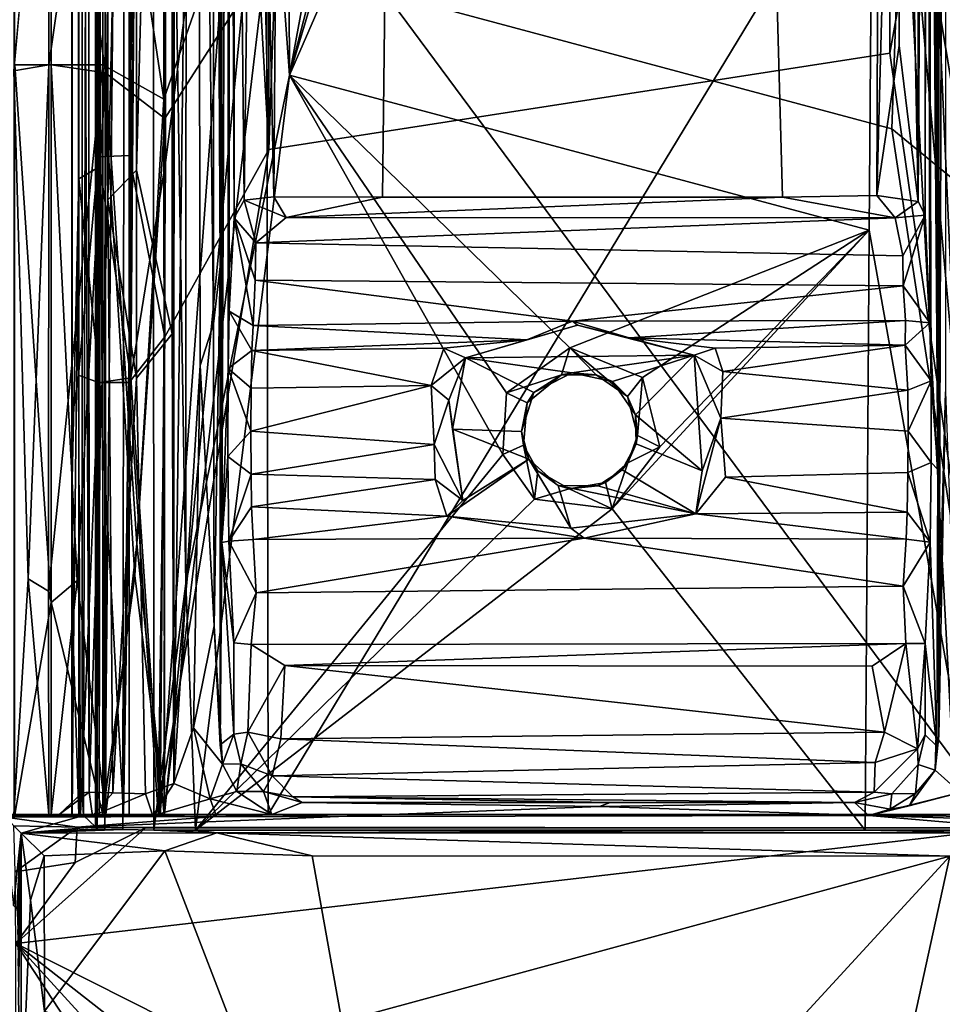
# Model space of a CAD drawing. Header units: millimetres. Extents: x -474 to 3044, y -109 to 1309.
# Tile 85 of 118: x 2766 to 2806, y 162 to 204. Entities that reach past the tile are written whole.
import ezdxf

# ---------------------------------------------------------------- set-up
doc = ezdxf.new("R2010")
doc.units = ezdxf.units.MM
doc.layers.add('Layer 01', color=7, linetype='Continuous', true_color=0x000000)

msp = doc.modelspace()

# ---------------------------------------------------------------- linework, layer by layer
at = {"layer": 'Layer 01'}
for points in [[(2768, 1011.774, 956.742), (2768, 189.555, 956.871), (2767.999, 187.041, 953.005), (2768, 1005.811, 953.009)], [(2768, 187.879, 1010.322), (2768, 189.555, 956.871), (2768, 1011.774, 956.742), (2768, 1010.428, 1010.275)], [(2768, 187.879, 1010.322), (2768, 1010.428, 1010.275), (2768, 735.335, 1014.004)], [(2768.275, 1002.91, 951.544), (2768, 1005.811, 953.009), (2767.999, 187.041, 953.005)], [(2803.787, 983.953, 1018), (2807.994, 1004.707, 1018), (2807.985, 190.159, 1018.001)], [(2770.547, 1004.128, 1017.726), (2769.202, 198.049, 1016.858), (2769.201, 1001.958, 1016.858)], [(2770.543, 188.906, 1017.725), (2769.202, 198.049, 1016.858), (2770.547, 1004.128, 1017.726)], [(2770.543, 188.906, 1017.725), (2770.547, 1004.128, 1017.726), (2772.002, 377.249, 1018)], [(2776.527, 198.791, 949), (2803.415, 202.967, 949), (2803.676, 1003.229, 949)], [(2776.527, 198.791, 949), (2803.676, 1003.229, 949), (2776.6, 573.493, 949)], [(2803.676, 1003.229, 949), (2803.415, 202.967, 949), (2807.995, 228.307, 949)], [(2768.277, 189.021, 951.54), (2768.275, 1002.91, 951.544), (2767.999, 187.041, 953.005)], [(2768.275, 1002.91, 951.544), (2769.143, 198.47, 950.201), (2769.142, 1001.784, 950.201)], [(2768.277, 189.021, 951.54), (2769.143, 198.47, 950.201), (2768.275, 1002.91, 951.544)], [(2768, 735.335, 1014.004), (2768.3, 1001.72, 1015.519), (2768.302, 197.52, 1015.524)], [(2769.202, 198.049, 1016.858), (2768.3, 1001.72, 1015.519), (2769.201, 1001.958, 1016.858)], [(2769.202, 198.049, 1016.858), (2768.302, 197.52, 1015.524), (2768.3, 1001.72, 1015.519)], [(2769.143, 198.47, 950.201), (2770.481, 590.762, 949.3), (2769.142, 1001.784, 950.201)], [(2803.859, 215.114, 1018), (2803.787, 983.953, 1018), (2807.985, 190.159, 1018.001)], [(2766.999, 981.114, 1018.898), (2765.478, 872.321, 1016.544), (2765.48, 202.194, 1016.547), (2766.999, 219.237, 1018.898)], [(2769.453, 202.112, 946.48), (2767.102, 219.238, 947.999), (2767.101, 981.127, 948), (2769.455, 674.138, 946.479)], [(2769.455, 674.138, 946.479), (2772.02, 780.336, 945.999), (2772.027, 200.128, 945.998)], [(2776.387, 206.953, 946), (2772.027, 200.128, 945.998), (2772.02, 780.336, 945.999)], [(2768, 187.879, 1010.322), (2768, 735.335, 1014.004), (2768, 184.511, 1013.997)], [(2768, 184.511, 1013.997), (2768, 735.335, 1014.004), (2768.302, 197.52, 1015.524)], [(2769.453, 202.112, 946.48), (2769.455, 674.138, 946.479), (2772.027, 200.128, 945.998)], [(2769.143, 198.47, 950.201), (2770.48, 198.53, 949.301), (2770.481, 590.762, 949.3)], [(2772, 278.367, 949), (2770.481, 590.762, 949.3), (2770.48, 198.53, 949.301)], [(2776.527, 198.791, 949), (2776.6, 573.493, 949), (2772.014, 396.831, 948.999)], [(2776.527, 198.791, 949), (2772.014, 396.831, 948.999), (2772, 278.367, 949)], [(2770.543, 188.906, 1017.725), (2772.002, 377.249, 1018), (2772.053, 198.222, 1018.002)], [(2772.002, 377.249, 1018), (2776.389, 231.974, 1018), (2772.053, 198.222, 1018.002)], [(2803.649, 360.724, 946), (2808, 327.318, 946), (2803.499, 199.683, 946), (2776.387, 206.953, 946)], [(2803.499, 199.683, 946), (2808, 327.318, 946), (2807.999, 195.996, 946.001)], [(2770.48, 198.53, 949.301), (2772.021, 190.685, 949), (2772, 278.367, 949)], [(2776.527, 198.791, 949), (2772, 278.367, 949), (2772.021, 190.685, 949)], [(2769.415, 169.364, 1015.071), (2769.452, 270.623, 1015.131), (2769.091, 224.343, 1013.549)], [(2770.337, 263.632, 1016.379), (2769.452, 270.623, 1015.131), (2769.415, 169.364, 1015.071)], [(2805.543, 173.412, 976.57), (2805.466, 257.317, 980.756), (2805.543, 270.06, 976.469)], [(2805.85, 269.525, 975.525), (2805.543, 173.412, 976.57), (2805.543, 270.06, 976.469)], [(2768.695, 269.568, 977.105), (2768.737, 170.965, 976.98), (2768.447, 233.659, 978.565)], [(2768.695, 269.568, 977.105), (2769.554, 264.206, 975.723), (2769.553, 196.618, 975.785)], [(2768.695, 269.568, 977.105), (2769.553, 196.618, 975.785), (2768.737, 170.965, 976.98)], [(2771.498, 269.721, 1017.108), (2770.206, 169.346, 1016.249), (2771.545, 169.329, 1017.125)], [(2771.498, 269.721, 1017.108), (2770.337, 263.632, 1016.379), (2770.206, 169.346, 1016.249)], [(2772.935, 179.998, 1017.399), (2771.498, 269.721, 1017.108), (2771.545, 169.329, 1017.125)], [(2772.953, 263.294, 1017.4), (2771.498, 269.721, 1017.108), (2772.935, 179.998, 1017.399)], [(2774.116, 254.733, 975.553), (2774.416, 269.624, 976.563), (2774.412, 193.73, 976.552)], [(2774.412, 193.73, 976.552), (2774.416, 269.624, 976.563), (2774.46, 257.718, 979.131)], [(2807, 269.5, 1017.401), (2803.021, 260.729, 1017.4), (2807.139, 169.323, 1017.399)], [(2805.85, 269.525, 975.525), (2805.831, 188.298, 975.566), (2805.543, 173.412, 976.57)], [(2771.973, 200.975, 1020.999), (2771.996, 266.744, 1021), (2769.341, 218.68, 1020.475)], [(2776.14, 212.891, 1021), (2771.996, 266.744, 1021), (2771.973, 200.975, 1020.999)], [(2772.444, 266.581, 974.597), (2772.415, 171.34, 974.596), (2772.341, 256.103, 974.601)], [(2773.425, 251.661, 974.875), (2772.415, 171.34, 974.596), (2772.444, 266.581, 974.597)], [(2769.554, 264.206, 975.723), (2770.791, 250.838, 974.925), (2769.553, 196.618, 975.785)], [(2770.337, 263.632, 1016.379), (2769.415, 169.364, 1015.071), (2770.206, 169.346, 1016.249)], [(2777.419, 202.007, 1017.4), (2772.953, 263.294, 1017.4), (2772.935, 179.998, 1017.399)], [(2777.419, 202.007, 1017.4), (2777.164, 261.098, 1017.4), (2772.953, 263.294, 1017.4)], [(2777.164, 261.098, 1017.4), (2777.419, 202.007, 1017.4), (2787.064, 254.311, 1017.4)], [(2802.52, 195.303, 1017.4), (2803.021, 260.729, 1017.4), (2777.419, 202.007, 1017.4)], [(2793.346, 255.183, 1017.399), (2777.419, 202.007, 1017.4), (2803.021, 260.729, 1017.4)], [(2803.021, 260.729, 1017.4), (2802.52, 195.303, 1017.4), (2807.139, 169.323, 1017.399)], [(2774.46, 257.718, 979.131), (2774.487, 181.781, 980.567), (2774.412, 193.73, 976.552)], [(2774.46, 257.718, 979.131), (2774.747, 257.061, 994.549), (2774.487, 181.781, 980.567)], [(2774.487, 181.781, 980.567), (2774.747, 257.061, 994.549), (2774.781, 252.334, 996.497)], [(2805.493, 184.932, 979.321), (2805.209, 256.596, 994.629), (2805.466, 257.317, 980.756)], [(2805.543, 173.412, 976.57), (2805.493, 184.932, 979.321), (2805.466, 257.317, 980.756)], [(2805.493, 184.932, 979.321), (2805.183, 252.257, 996.035), (2805.209, 256.596, 994.629)], [(2768.492, 169.959, 981.011), (2769.018, 169.46, 1009.514), (2769.014, 255.777, 1009.283), (2768.609, 219.606, 987.318)], [(2769.014, 255.777, 1009.283), (2769.018, 169.46, 1009.514), (2769.091, 224.343, 1013.549)], [(2770.791, 250.838, 974.925), (2772.341, 256.103, 974.601), (2770.795, 197.889, 974.922)], [(2770.795, 197.889, 974.922), (2772.341, 256.103, 974.601), (2772.342, 190.803, 974.606)], [(2772.415, 171.34, 974.596), (2772.342, 190.803, 974.606), (2772.341, 256.103, 974.601)], [(2777.419, 202.007, 1017.4), (2793.346, 255.183, 1017.399), (2790.605, 253.204, 1017.4)], [(2774.124, 191.239, 975.564), (2773.425, 251.661, 974.875), (2774.116, 254.733, 975.553)], [(2774.124, 191.239, 975.564), (2774.116, 254.733, 975.553), (2774.412, 193.73, 976.552)], [(2787.064, 254.311, 1017.4), (2777.419, 202.007, 1017.4), (2790.605, 253.204, 1017.4)], [(2774.781, 252.334, 996.497), (2774.757, 189.303, 995.162), (2774.487, 181.781, 980.567)], [(2774.757, 189.303, 995.162), (2774.781, 252.334, 996.497), (2774.81, 191.785, 998.022)], [(2774.781, 252.334, 996.497), (2774.953, 236.154, 1005.787), (2775.017, 195.828, 1009.304)], [(2774.81, 191.785, 998.022), (2774.781, 252.334, 996.497), (2775.017, 195.828, 1009.304)], [(2805.493, 184.932, 979.321), (2805.019, 248.748, 1004.943), (2805.183, 252.257, 996.035)], [(2772.415, 171.34, 974.596), (2773.425, 251.661, 974.875), (2773.546, 189.436, 974.947)], [(2774.124, 191.239, 975.564), (2773.546, 189.436, 974.947), (2773.425, 251.661, 974.875)], [(2769.553, 196.618, 975.785), (2770.791, 250.838, 974.925), (2770.795, 197.889, 974.922)], [(2805.019, 248.748, 1004.943), (2804.944, 195.952, 1009.117), (2804.935, 242.638, 1009.441)], [(2804.944, 195.952, 1009.117), (2805.019, 248.748, 1004.943), (2805.153, 191.286, 997.504)], [(2805.203, 188.779, 994.945), (2805.153, 191.286, 997.504), (2805.019, 248.748, 1004.943)], [(2805.019, 248.748, 1004.943), (2805.493, 184.932, 979.321), (2805.203, 188.779, 994.945)], [(2775.948, 234.601, 1011.102), (2777.103, 246.387, 1011.406), (2776.736, 196.743, 1011.393)], [(2782.017, 246.468, 1011.4), (2781.451, 196.724, 1011.4), (2776.736, 196.743, 1011.393), (2777.103, 246.387, 1011.406)], [(2798.773, 196.72, 1011.4), (2781.451, 196.724, 1011.4), (2782.017, 246.468, 1011.4), (2797.398, 246.453, 1011.4)], [(2802.854, 196.8, 1011.404), (2798.773, 196.72, 1011.4), (2797.398, 246.453, 1011.4), (2803.04, 246.267, 1011.396)], [(2804.665, 246.748, 1010.442), (2804.642, 196.543, 1010.461), (2803.895, 235.571, 1011.155)], [(2804.935, 242.638, 1009.441), (2804.642, 196.543, 1010.461), (2804.665, 246.748, 1010.442)], [(2803.895, 235.571, 1011.155), (2802.854, 196.8, 1011.404), (2803.04, 246.267, 1011.396)], [(2804.935, 242.638, 1009.441), (2804.944, 195.952, 1009.117), (2804.642, 196.543, 1010.461)], [(2775.017, 195.828, 1009.304), (2774.953, 236.154, 1005.787), (2775.05, 235.753, 1009.893)], [(2775.46, 196.591, 1010.709), (2775.017, 195.828, 1009.304), (2775.05, 235.753, 1009.893)], [(2775.948, 234.601, 1011.102), (2775.46, 196.591, 1010.709), (2775.05, 235.753, 1009.893)], [(2802.854, 196.8, 1011.404), (2803.895, 235.571, 1011.155), (2803.82, 203.292, 1011.199)], [(2804.642, 196.543, 1010.461), (2803.82, 203.292, 1011.199), (2803.895, 235.571, 1011.155)], [(2775.948, 234.601, 1011.102), (2776.736, 196.743, 1011.393), (2775.46, 196.591, 1010.709)], [(2768.492, 169.959, 981.011), (2768.609, 219.606, 987.318), (2768.447, 233.659, 978.565), (2768.444, 170.942, 978.376)], [(2768.737, 170.965, 976.98), (2768.444, 170.942, 978.376), (2768.447, 233.659, 978.565)], [(2772.053, 198.222, 1018.002), (2776.389, 231.974, 1018), (2771.816, 170, 1018.004)], [(2776.389, 231.974, 1018), (2776.5, 170, 1018), (2771.816, 170, 1018.004)], [(2803.859, 215.114, 1018), (2776.5, 170, 1018), (2776.389, 231.974, 1018)], [(2808.158, 170, 948.999), (2807.995, 228.307, 949), (2803.415, 202.967, 949)], [(2769.018, 169.46, 1009.514), (2769.094, 169.387, 1013.712), (2769.091, 224.343, 1013.549)], [(2769.091, 224.343, 1013.549), (2769.094, 169.387, 1013.712), (2769.415, 169.364, 1015.071)], [(2765.524, 220.26, 950.342), (2767.102, 219.238, 947.999), (2767.102, 202.453, 947.999), (2765.525, 202.453, 950.341)], [(2765.48, 202.194, 1016.547), (2766.999, 202.453, 1018.898), (2766.999, 219.237, 1018.898)], [(2766.999, 202.453, 1018.898), (2769.341, 218.68, 1020.475), (2766.999, 219.237, 1018.898)], [(2769.453, 202.112, 946.48), (2767.102, 202.453, 947.999), (2767.102, 219.238, 947.999)], [(2766.999, 202.453, 1018.898), (2769.341, 202.453, 1020.475), (2769.341, 218.68, 1020.475)], [(2771.973, 200.975, 1020.999), (2769.341, 218.68, 1020.475), (2769.341, 202.453, 1020.475)], [(2807.912, 170, 1021), (2803.77, 216.225, 1021), (2776.14, 212.891, 1021)], [(2807.993, 206.921, 1020.999), (2803.77, 216.225, 1021), (2807.912, 170, 1021)], [(2806.266, 170, 1018), (2776.5, 170, 1018), (2803.859, 215.114, 1018)], [(2807.985, 190.159, 1018.001), (2806.266, 170, 1018), (2803.859, 215.114, 1018)], [(2771.973, 200.975, 1020.999), (2772, 170, 1021), (2776.14, 212.891, 1021)], [(2807.912, 170, 1021), (2776.14, 212.891, 1021), (2772, 170, 1021)], [(2803.499, 199.683, 946), (2808, 170, 946), (2771.998, 170, 946), (2776.387, 206.953, 946)], [(2771.998, 170, 946), (2772.027, 200.128, 945.998), (2776.387, 206.953, 946)], [(2771.731, 170, 948.999), (2808.158, 170, 948.999), (2803.415, 202.967, 949), (2776.527, 198.791, 949)], [(2802.854, 196.8, 1011.404), (2803.82, 203.292, 1011.199), (2804.642, 196.543, 1010.461)], [(2765.48, 202.194, 1016.547), (2765.477, 170, 1016.541), (2766.095, 180.202, 1017.789)], [(2766.999, 202.453, 1018.898), (2765.48, 202.194, 1016.547), (2766.095, 180.202, 1017.789)], [(2767.104, 179.186, 947.996), (2765.524, 170.001, 950.342), (2765.525, 202.453, 950.341)], [(2767.104, 179.186, 947.996), (2765.525, 202.453, 950.341), (2767.102, 202.453, 947.999)], [(2766.095, 180.202, 1017.789), (2766.981, 179.673, 1018.884), (2766.999, 202.453, 1018.898)], [(2766.981, 179.673, 1018.884), (2769.341, 170.001, 1020.475), (2769.341, 202.453, 1020.475)], [(2766.981, 179.673, 1018.884), (2769.341, 202.453, 1020.475), (2766.999, 202.453, 1018.898)], [(2768.221, 180.136, 947.089), (2767.104, 179.186, 947.996), (2767.102, 202.453, 947.999)], [(2767.102, 202.453, 947.999), (2769.453, 202.112, 946.48), (2768.221, 180.136, 947.089)], [(2769.453, 202.112, 946.48), (2769.459, 170, 946.477), (2768.221, 180.136, 947.089)], [(2769.341, 202.453, 1020.475), (2770.724, 180.351, 1020.898), (2771.973, 200.975, 1020.999)], [(2770.724, 180.351, 1020.898), (2769.341, 202.453, 1020.475), (2769.341, 170.001, 1020.475)], [(2772.027, 200.128, 945.998), (2770.809, 181.72, 946.086), (2769.453, 202.112, 946.48)], [(2770.809, 181.72, 946.086), (2769.459, 170, 946.477), (2769.453, 202.112, 946.48)], [(2777.419, 202.007, 1017.4), (2772.935, 179.998, 1017.399), (2773.342, 169.322, 1017.401)], [(2773.342, 169.322, 1017.401), (2786.661, 185.588, 1017.4), (2777.419, 202.007, 1017.4)], [(2777.419, 202.007, 1017.4), (2789.556, 190.203, 1017.4), (2802.52, 195.303, 1017.4)], [(2777.419, 202.007, 1017.4), (2786.817, 188.253, 1017.399), (2789.556, 190.203, 1017.4)], [(2786.661, 185.588, 1017.4), (2786.817, 188.253, 1017.399), (2777.419, 202.007, 1017.4)], [(2770.724, 180.351, 1020.898), (2772, 170, 1021), (2771.973, 200.975, 1020.999)], [(2770.809, 181.72, 946.086), (2772.027, 200.128, 945.998), (2771.998, 170, 946)], [(2803.499, 199.683, 946), (2807.999, 195.996, 946.001), (2808, 170, 946)], [(2776.527, 198.791, 949), (2772.021, 190.685, 949), (2771.731, 170, 948.999)], [(2768.277, 189.021, 951.54), (2769.142, 188.696, 950.201), (2769.143, 198.47, 950.201)], [(2770.48, 198.53, 949.301), (2769.143, 198.47, 950.201), (2769.142, 188.696, 950.201), (2770.48, 188.696, 949.3)], [(2772.021, 190.685, 949), (2770.48, 198.53, 949.301), (2770.48, 188.696, 949.3)], [(2772.053, 198.222, 1018.002), (2771.816, 170, 1018.004), (2770.543, 188.906, 1017.725)], [(2769.201, 188.696, 1016.858), (2768.302, 197.52, 1015.524), (2769.202, 198.049, 1016.858)], [(2770.543, 188.906, 1017.725), (2769.201, 188.696, 1016.858), (2769.202, 198.049, 1016.858)], [(2769.553, 196.618, 975.785), (2770.795, 197.889, 974.922), (2770.795, 188.897, 974.922)], [(2770.795, 197.889, 974.922), (2772.342, 190.803, 974.606), (2770.795, 188.897, 974.922)], [(2768.302, 197.52, 1015.524), (2768.071, 177.087, 1014.801), (2768, 184.511, 1013.997)], [(2768.071, 177.087, 1014.801), (2768.302, 197.52, 1015.524), (2768.3, 170, 1015.52)], [(2769.173, 170.006, 1016.823), (2768.3, 170, 1015.52), (2768.302, 197.52, 1015.524), (2769.201, 188.696, 1016.858)], [(2769.553, 196.618, 975.785), (2769.772, 170.933, 975.538), (2768.737, 170.965, 976.98)], [(2769.553, 196.618, 975.785), (2770.795, 188.897, 974.922), (2769.772, 170.933, 975.538)], [(2775.46, 196.591, 1010.709), (2775.961, 194.751, 1008.838), (2775.017, 195.828, 1009.304)], [(2777.271, 195.852, 1010.898), (2775.46, 196.591, 1010.709), (2776.736, 196.743, 1011.393)], [(2777.271, 195.852, 1010.898), (2775.961, 194.751, 1008.838), (2775.46, 196.591, 1010.709)], [(2781.451, 196.724, 1011.4), (2777.271, 195.852, 1010.898), (2776.736, 196.743, 1011.393)], [(2798.773, 196.72, 1011.4), (2777.271, 195.852, 1010.898), (2781.451, 196.724, 1011.4)], [(2798.773, 196.72, 1011.4), (2803.648, 195.83, 1010.841), (2777.271, 195.852, 1010.898)], [(2802.854, 196.8, 1011.404), (2803.648, 195.83, 1010.841), (2798.773, 196.72, 1011.4)], [(2803.648, 195.83, 1010.841), (2802.854, 196.8, 1011.404), (2804.642, 196.543, 1010.461)], [(2804.944, 195.952, 1009.117), (2803.648, 195.83, 1010.841), (2804.642, 196.543, 1010.461)], [(2775.838, 191.175, 999.205), (2774.81, 191.785, 998.022), (2775.017, 195.828, 1009.304)], [(2775.017, 195.828, 1009.304), (2775.961, 194.751, 1008.838), (2775.936, 193.13, 1005.084)], [(2775.017, 195.828, 1009.304), (2775.936, 193.13, 1005.084), (2775.838, 191.175, 999.205)], [(2775.961, 194.751, 1008.838), (2777.271, 195.852, 1010.898), (2803.648, 195.83, 1010.841)], [(2803.971, 194.192, 1007.625), (2775.961, 194.751, 1008.838), (2803.648, 195.83, 1010.841)], [(2804.944, 195.952, 1009.117), (2803.971, 194.192, 1007.625), (2803.648, 195.83, 1010.841)], [(2803.971, 194.192, 1007.625), (2804.944, 195.952, 1009.117), (2803.996, 192.891, 1004.375)], [(2804.944, 195.952, 1009.117), (2805.153, 191.286, 997.504), (2803.996, 192.891, 1004.375)], [(2792.71, 188.913, 1017.399), (2802.52, 195.303, 1017.4), (2789.556, 190.203, 1017.4)], [(2791.391, 183.241, 1017.4), (2802.347, 169.322, 1017.4), (2802.52, 195.303, 1017.4)], [(2802.52, 195.303, 1017.4), (2793.454, 185.925, 1017.396), (2791.391, 183.241, 1017.4)], [(2792.71, 188.913, 1017.399), (2793.454, 185.925, 1017.396), (2802.52, 195.303, 1017.4)], [(2802.347, 169.322, 1017.4), (2807.139, 169.323, 1017.399), (2802.52, 195.303, 1017.4)], [(2775.961, 194.751, 1008.838), (2803.971, 194.192, 1007.625), (2803.996, 192.891, 1004.375), (2775.936, 193.13, 1005.084)], [(2774.154, 178.164, 975.609), (2774.124, 191.239, 975.564), (2774.412, 193.73, 976.552)], [(2774.154, 178.164, 975.609), (2774.412, 193.73, 976.552), (2774.413, 173.023, 976.556)], [(2774.413, 173.023, 976.556), (2774.412, 193.73, 976.552), (2774.487, 181.781, 980.567)], [(2775.838, 191.175, 999.205), (2775.936, 193.13, 1005.084), (2789.666, 191.358, 999.724)], [(2789.666, 191.358, 999.724), (2775.936, 193.13, 1005.084), (2803.996, 192.891, 1004.375)], [(2789.666, 191.358, 999.724), (2803.996, 192.891, 1004.375), (2804.095, 191.38, 999.737)], [(2805.153, 191.286, 997.504), (2804.095, 191.38, 999.737), (2803.996, 192.891, 1004.375)], [(2774.81, 191.785, 998.022), (2775.794, 190.092, 997.29), (2774.757, 189.303, 995.162)], [(2774.81, 191.785, 998.022), (2775.838, 191.175, 999.205), (2775.794, 190.092, 997.29)], [(2774.154, 178.164, 975.609), (2773.546, 189.436, 974.947), (2774.124, 191.239, 975.564)], [(2775.794, 190.092, 997.29), (2775.838, 191.175, 999.205), (2787.702, 190.552, 997.891)], [(2775.838, 191.175, 999.205), (2789.666, 191.358, 999.724), (2787.702, 190.552, 997.891)], [(2789.892, 191.19, 997.739), (2794.935, 189.89, 997.4), (2785.04, 189.766, 997.369)], [(2789.892, 191.19, 997.739), (2785.04, 189.766, 997.369), (2787.702, 190.552, 997.891)], [(2789.666, 191.358, 999.724), (2789.892, 191.19, 997.739), (2787.702, 190.552, 997.891)], [(2792.13, 190.631, 998.018), (2789.666, 191.358, 999.724), (2804.095, 191.38, 999.737)], [(2789.666, 191.358, 999.724), (2792.13, 190.631, 998.018), (2789.892, 191.19, 997.739)], [(2792.13, 190.631, 998.018), (2794.935, 189.89, 997.4), (2789.892, 191.19, 997.739)], [(2804.095, 191.38, 999.737), (2804.081, 190.313, 997.53), (2792.13, 190.631, 998.018)], [(2805.153, 191.286, 997.504), (2804.081, 190.313, 997.53), (2804.095, 191.38, 999.737)], [(2804.081, 190.313, 997.53), (2805.153, 191.286, 997.504), (2805.203, 188.779, 994.945)], [(2770.48, 188.696, 949.3), (2771.731, 170, 948.999), (2772.021, 190.685, 949)], [(2771.185, 170.894, 974.747), (2770.795, 188.897, 974.922), (2772.342, 190.803, 974.606), (2772.415, 171.34, 974.596)], [(2787.702, 190.552, 997.891), (2784.108, 190.184, 997.365), (2775.794, 190.092, 997.29)], [(2785.04, 189.766, 997.369), (2784.108, 190.184, 997.365), (2787.702, 190.552, 997.891)], [(2804.081, 190.313, 997.53), (2795.855, 190.184, 997.364), (2792.13, 190.631, 998.018)], [(2795.855, 190.184, 997.364), (2794.935, 189.89, 997.4), (2792.13, 190.631, 998.018)], [(2783.557, 188.572, 995.964), (2775.794, 190.092, 997.29), (2784.108, 190.184, 997.365)], [(2784.108, 190.184, 997.365), (2785.04, 189.766, 997.369), (2783.557, 188.572, 995.964)], [(2789.197, 189.036, 1016.457), (2789.556, 190.203, 1017.4), (2786.817, 188.253, 1017.399)], [(2790.702, 189.042, 1016.398), (2789.556, 190.203, 1017.4), (2789.197, 189.036, 1016.457)], [(2792.054, 188.094, 1016.326), (2792.71, 188.913, 1017.399), (2789.556, 190.203, 1017.4)], [(2792.054, 188.094, 1016.326), (2789.556, 190.203, 1017.4), (2790.702, 189.042, 1016.398)], [(2796.179, 189.173, 996.36), (2794.935, 189.89, 997.4), (2795.855, 190.184, 997.364)], [(2804.081, 190.313, 997.53), (2796.179, 189.173, 996.36), (2795.855, 190.184, 997.364)], [(2804.081, 190.313, 997.53), (2804.201, 188.378, 995.987), (2796.179, 189.173, 996.36)], [(2804.081, 190.313, 997.53), (2805.203, 188.779, 994.945), (2804.201, 188.378, 995.987)], [(2774.757, 189.303, 995.162), (2775.794, 190.092, 997.29), (2775.756, 188.454, 996.032)], [(2775.794, 190.092, 997.29), (2783.557, 188.572, 995.964), (2775.756, 188.454, 996.032)], [(2783.557, 188.572, 995.964), (2785.04, 189.766, 997.369), (2784.325, 187.935, 996.167)], [(2784.481, 186.684, 997.408), (2784.325, 187.935, 996.167), (2785.04, 189.766, 997.369)], [(2784.481, 186.684, 997.408), (2785.04, 189.766, 997.369), (2787.993, 188.264, 997.497), (2787.458, 186.587, 997.501)], [(2794.935, 189.89, 997.4), (2789.647, 189.126, 997.505), (2785.04, 189.766, 997.369)], [(2787.993, 188.264, 997.497), (2785.04, 189.766, 997.369), (2789.647, 189.126, 997.505)], [(2794.935, 189.89, 997.4), (2791.404, 188.744, 997.504), (2789.647, 189.126, 997.505)], [(2794.935, 189.89, 997.4), (2792.401, 187.3, 997.501), (2791.404, 188.744, 997.504)], [(2794.935, 189.89, 997.4), (2795.293, 184.883, 997.35), (2792.401, 187.3, 997.501)], [(2794.935, 189.89, 997.4), (2796.179, 189.173, 996.36), (2796.097, 187.163, 995.643)], [(2796.097, 187.163, 995.643), (2795.293, 184.883, 997.35), (2794.935, 189.89, 997.4)], [(2768, 189.555, 956.871), (2767.999, 170, 952.772), (2767.999, 187.041, 953.005)], [(2768, 189.555, 956.871), (2768, 170, 1014), (2767.999, 170, 952.772)], [(2768, 189.555, 956.871), (2768, 187.879, 1010.322), (2768, 170, 1014)], [(2773.546, 189.436, 974.947), (2773.266, 173.759, 974.765), (2772.415, 171.34, 974.596)], [(2774.154, 178.164, 975.609), (2773.266, 173.759, 974.765), (2773.546, 189.436, 974.947)], [(2774.757, 189.303, 995.162), (2774.748, 185.5, 994.668), (2774.487, 181.781, 980.567)], [(2774.757, 189.303, 995.162), (2775.747, 186.595, 995.625), (2774.748, 185.5, 994.668)], [(2774.757, 189.303, 995.162), (2775.756, 188.454, 996.032), (2775.747, 186.595, 995.625)], [(2768.277, 189.021, 951.54), (2767.999, 187.041, 953.005), (2767.999, 170, 952.772), (2768.371, 170.002, 951.25)], [(2769.142, 188.696, 950.201), (2768.277, 189.021, 951.54), (2768.371, 170.002, 951.25)], [(2769.201, 188.696, 1016.858), (2770.543, 188.906, 1017.725), (2770.228, 170.003, 1017.618)], [(2770.795, 188.897, 974.922), (2771.185, 170.894, 974.747), (2769.772, 170.933, 975.538)], [(2771.816, 170, 1018.004), (2770.228, 170.003, 1017.618), (2770.543, 188.906, 1017.725)], [(2789.197, 189.036, 1016.457), (2786.817, 188.253, 1017.399), (2787.708, 187.83, 1016.379)], [(2787.993, 188.264, 997.497), (2789.197, 189.036, 1016.457), (2787.708, 187.83, 1016.379)], [(2789.197, 189.036, 1016.457), (2787.993, 188.264, 997.497), (2789.647, 189.126, 997.505)], [(2789.197, 189.036, 1016.457), (2789.647, 189.126, 997.505), (2790.702, 189.042, 1016.398)], [(2791.404, 188.744, 997.504), (2790.702, 189.042, 1016.398), (2789.647, 189.126, 997.505)], [(2790.702, 189.042, 1016.398), (2791.404, 188.744, 997.504), (2792.054, 188.094, 1016.326)], [(2792.481, 186.408, 1016.469), (2792.71, 188.913, 1017.399), (2792.054, 188.094, 1016.326)], [(2792.481, 186.408, 1016.469), (2793.454, 185.925, 1017.396), (2792.71, 188.913, 1017.399)], [(2796.179, 189.173, 996.36), (2804.201, 188.378, 995.987), (2796.097, 187.163, 995.643)], [(2768.371, 170.002, 951.25), (2769.17, 170.003, 950.178), (2769.142, 188.696, 950.201)], [(2770.48, 188.696, 949.3), (2769.142, 188.696, 950.201), (2769.17, 170.003, 950.178), (2770.478, 170, 949.301)], [(2770.228, 170.003, 1017.618), (2769.173, 170.006, 1016.823), (2769.201, 188.696, 1016.858)], [(2771.731, 170, 948.999), (2770.48, 188.696, 949.3), (2770.478, 170, 949.301)], [(2783.678, 186.017, 995.634), (2775.747, 186.595, 995.625), (2783.557, 188.572, 995.964)], [(2775.747, 186.595, 995.625), (2775.756, 188.454, 996.032), (2783.557, 188.572, 995.964)], [(2783.678, 186.017, 995.634), (2783.557, 188.572, 995.964), (2784.325, 187.935, 996.167)], [(2792.054, 188.094, 1016.326), (2791.404, 188.744, 997.504), (2792.401, 187.3, 997.501)], [(2805.203, 188.779, 994.945), (2804.209, 186.595, 995.625), (2804.201, 188.378, 995.987)], [(2804.209, 186.595, 995.625), (2805.203, 188.779, 994.945), (2805.207, 185.243, 994.741)], [(2805.493, 184.932, 979.321), (2805.207, 185.243, 994.741), (2805.203, 188.779, 994.945)], [(2786.661, 185.588, 1017.4), (2787.546, 185.997, 1016.428), (2787.708, 187.83, 1016.379), (2786.817, 188.253, 1017.399)], [(2787.993, 188.264, 997.497), (2787.708, 187.83, 1016.379), (2787.458, 186.587, 997.501)], [(2792.401, 187.3, 997.501), (2792.481, 186.408, 1016.469), (2792.054, 188.094, 1016.326)], [(2804.209, 186.595, 995.625), (2796.097, 187.163, 995.643), (2804.201, 188.378, 995.987)], [(2805.831, 188.298, 975.566), (2806.457, 170.958, 974.849), (2805.38, 171.918, 976.209)], [(2805.38, 171.918, 976.209), (2805.543, 173.412, 976.57), (2805.831, 188.298, 975.566)], [(2768, 187.879, 1010.322), (2768, 184.511, 1013.997), (2768, 170, 1014)], [(2783.678, 186.017, 995.634), (2784.325, 187.935, 996.167), (2784.917, 183.594, 997.312)], [(2784.917, 183.594, 997.312), (2784.325, 187.935, 996.167), (2784.481, 186.684, 997.408)], [(2787.546, 185.997, 1016.428), (2787.458, 186.587, 997.501), (2787.708, 187.83, 1016.379)], [(2792.481, 186.408, 1016.469), (2792.401, 187.3, 997.501), (2792.427, 186.046, 997.501)], [(2795.293, 184.883, 997.35), (2792.427, 186.046, 997.501), (2792.401, 187.3, 997.501)], [(2796.097, 187.163, 995.643), (2796.302, 184.607, 995.963), (2795.014, 183.017, 997.336)], [(2796.097, 187.163, 995.643), (2795.014, 183.017, 997.336), (2795.293, 184.883, 997.35)], [(2804.209, 186.595, 995.625), (2804.201, 184.802, 995.995), (2796.302, 184.607, 995.963), (2796.097, 187.163, 995.643)], [(2775.756, 184.737, 996.032), (2774.748, 185.5, 994.668), (2775.747, 186.595, 995.625)], [(2775.756, 184.737, 996.032), (2775.747, 186.595, 995.625), (2783.678, 186.017, 995.634)], [(2784.917, 183.594, 997.312), (2784.481, 186.684, 997.408), (2787.781, 185.39, 997.495)], [(2787.458, 186.587, 997.501), (2787.781, 185.39, 997.495), (2784.481, 186.684, 997.408)], [(2787.458, 186.587, 997.501), (2787.546, 185.997, 1016.428), (2787.781, 185.39, 997.495)], [(2792.427, 186.046, 997.501), (2792.066, 185.219, 1016.428), (2792.481, 186.408, 1016.469)], [(2792.066, 185.219, 1016.428), (2793.454, 185.925, 1017.396), (2792.481, 186.408, 1016.469)], [(2804.209, 186.595, 995.625), (2805.207, 185.243, 994.741), (2804.201, 184.802, 995.995)], [(2783.678, 186.017, 995.634), (2783.729, 184.502, 996.138), (2775.756, 184.737, 996.032)], [(2784.917, 183.594, 997.312), (2783.729, 184.502, 996.138), (2783.678, 186.017, 995.634)], [(2787.546, 185.997, 1016.428), (2786.661, 185.588, 1017.4), (2788.033, 183.647, 1017.399)], [(2788.174, 184.878, 1016.429), (2787.781, 185.39, 997.495), (2787.546, 185.997, 1016.428)], [(2787.546, 185.997, 1016.428), (2788.033, 183.647, 1017.399), (2788.174, 184.878, 1016.429)], [(2792.066, 185.219, 1016.428), (2791.391, 183.241, 1017.4), (2793.454, 185.925, 1017.396)], [(2792.066, 185.219, 1016.428), (2792.427, 186.046, 997.501), (2791.824, 184.916, 997.505)], [(2792.427, 186.046, 997.501), (2795.293, 184.883, 997.35), (2795.014, 183.017, 997.336), (2791.824, 184.916, 997.505)], [(2773.342, 169.322, 1017.401), (2788.033, 183.647, 1017.399), (2786.661, 185.588, 1017.4)], [(2774.748, 185.5, 994.668), (2774.79, 181.838, 996.929), (2774.487, 181.781, 980.567)], [(2774.79, 181.838, 996.929), (2774.748, 185.5, 994.668), (2775.756, 184.737, 996.032)], [(2784.23, 182.916, 997.403), (2784.917, 183.594, 997.312), (2787.781, 185.39, 997.495)], [(2784.23, 182.916, 997.403), (2787.781, 185.39, 997.495), (2789.607, 182.398, 997.559)], [(2787.781, 185.39, 997.495), (2788.174, 184.878, 1016.429), (2789.053, 184.247, 997.516)], [(2787.781, 185.39, 997.495), (2789.053, 184.247, 997.516), (2789.607, 182.398, 997.559)], [(2791.824, 184.916, 997.505), (2791.105, 184.369, 1016.442), (2792.066, 185.219, 1016.428)], [(2791.105, 184.369, 1016.442), (2791.391, 183.241, 1017.4), (2792.066, 185.219, 1016.428)], [(2805.207, 185.243, 994.741), (2805.164, 181.786, 997.03), (2804.201, 184.802, 995.995)], [(2805.449, 172.959, 981.645), (2805.164, 181.786, 997.03), (2805.207, 185.243, 994.741), (2805.493, 184.932, 979.321)], [(2775.779, 183.32, 996.992), (2774.79, 181.838, 996.929), (2775.756, 184.737, 996.032)], [(2775.756, 184.737, 996.032), (2783.729, 184.502, 996.138), (2775.779, 183.32, 996.992)], [(2788.174, 184.878, 1016.429), (2788.033, 183.647, 1017.399), (2789.525, 184.098, 1016.489)], [(2789.525, 184.098, 1016.489), (2789.053, 184.247, 997.516), (2788.174, 184.878, 1016.429)], [(2791.105, 184.369, 1016.442), (2791.824, 184.916, 997.505), (2790.768, 184.236, 997.505)], [(2790.768, 184.236, 997.505), (2791.824, 184.916, 997.505), (2795.014, 183.017, 997.336)], [(2796.302, 184.607, 995.963), (2804.172, 183.09, 997.293), (2795.014, 183.017, 997.336)], [(2804.172, 183.09, 997.293), (2796.302, 184.607, 995.963), (2804.201, 184.802, 995.995)], [(2804.201, 184.802, 995.995), (2805.164, 181.786, 997.03), (2804.172, 183.09, 997.293)], [(2805.493, 184.932, 979.321), (2805.543, 173.412, 976.57), (2805.449, 172.959, 981.645)], [(2768.071, 177.087, 1014.801), (2768, 170, 1014), (2768, 184.511, 1013.997)], [(2775.779, 183.32, 996.992), (2783.729, 184.502, 996.138), (2784.23, 182.916, 997.403)], [(2784.23, 182.916, 997.403), (2783.729, 184.502, 996.138), (2784.917, 183.594, 997.312)], [(2789.525, 184.098, 1016.489), (2790.768, 184.236, 997.505), (2789.053, 184.247, 997.516)], [(2795.014, 183.017, 997.336), (2789.053, 184.247, 997.516), (2790.768, 184.236, 997.505)], [(2789.607, 182.398, 997.559), (2789.053, 184.247, 997.516), (2795.014, 183.017, 997.336)], [(2790.768, 184.236, 997.505), (2789.525, 184.098, 1016.489), (2791.105, 184.369, 1016.442)], [(2791.391, 183.241, 1017.4), (2791.105, 184.369, 1016.442), (2789.525, 184.098, 1016.489)], [(2789.525, 184.098, 1016.489), (2788.033, 183.647, 1017.399), (2791.391, 183.241, 1017.4)], [(2788.033, 183.647, 1017.399), (2773.342, 169.322, 1017.401), (2791.391, 183.241, 1017.4)], [(2775.846, 181.902, 999.501), (2774.79, 181.838, 996.929), (2775.779, 183.32, 996.992)], [(2775.779, 183.32, 996.992), (2784.23, 182.916, 997.403), (2775.846, 181.902, 999.501)], [(2802.347, 169.322, 1017.4), (2791.391, 183.241, 1017.4), (2773.342, 169.322, 1017.401)], [(2784.23, 182.916, 997.403), (2790.18, 181.96, 999.336), (2775.846, 181.902, 999.501)], [(2789.607, 182.398, 997.559), (2790.18, 181.96, 999.336), (2784.23, 182.916, 997.403)], [(2790.18, 181.96, 999.336), (2789.607, 182.398, 997.559), (2795.014, 183.017, 997.336)], [(2795.014, 183.017, 997.336), (2804.12, 181.921, 999.429), (2790.18, 181.96, 999.336)], [(2804.172, 183.09, 997.293), (2804.12, 181.921, 999.429), (2795.014, 183.017, 997.336)], [(2804.172, 183.09, 997.293), (2805.164, 181.786, 997.03), (2804.12, 181.921, 999.429)], [(2771.998, 170, 946), (2769.459, 170, 946.477), (2770.809, 181.72, 946.086)], [(2774.487, 181.781, 980.567), (2775.014, 173.484, 1009.498), (2774.413, 173.023, 976.556)], [(2774.487, 181.781, 980.567), (2774.79, 181.838, 996.929), (2775.004, 177.429, 1008.91)], [(2774.487, 181.781, 980.567), (2775.004, 177.429, 1008.91), (2775.014, 173.484, 1009.498)], [(2775.979, 179.603, 1006.315), (2774.79, 181.838, 996.929), (2775.846, 181.902, 999.501)], [(2775.979, 179.603, 1006.315), (2775.004, 177.429, 1008.91), (2774.79, 181.838, 996.929)], [(2775.846, 181.902, 999.501), (2790.18, 181.96, 999.336), (2775.979, 179.603, 1006.315)], [(2790.18, 181.96, 999.336), (2803.986, 179.882, 1005.582), (2775.979, 179.603, 1006.315)], [(2804.12, 181.921, 999.429), (2803.986, 179.882, 1005.582), (2790.18, 181.96, 999.336)], [(2805.164, 181.786, 997.03), (2803.986, 179.882, 1005.582), (2804.12, 181.921, 999.429)], [(2805.164, 181.786, 997.03), (2804.95, 177.405, 1009.01), (2803.986, 179.882, 1005.582)], [(2804.95, 177.405, 1009.01), (2805.164, 181.786, 997.03), (2805.449, 172.959, 981.645)], [(2769.341, 170.001, 1020.475), (2772, 170, 1021), (2770.724, 180.351, 1020.898)], [(2765.477, 170, 1016.541), (2766.999, 170, 1018.898), (2766.095, 180.202, 1017.789)], [(2766.981, 179.673, 1018.884), (2766.095, 180.202, 1017.789), (2766.999, 170, 1018.898)], [(2768.221, 180.136, 947.089), (2767.102, 170, 947.999), (2767.104, 179.186, 947.996)], [(2769.459, 170, 946.477), (2767.102, 170, 947.999), (2768.221, 180.136, 947.089)], [(2773.342, 169.322, 1017.401), (2772.935, 179.998, 1017.399), (2771.545, 169.329, 1017.125)], [(2775.979, 179.603, 1006.315), (2803.986, 179.882, 1005.582), (2804.106, 177.404, 1010.843), (2775.765, 177.354, 1010.861)], [(2804.95, 177.405, 1009.01), (2804.106, 177.404, 1010.843), (2803.986, 179.882, 1005.582)], [(2766.981, 179.673, 1018.884), (2766.999, 170, 1018.898), (2769.341, 170.001, 1020.475)], [(2775.765, 177.354, 1010.861), (2775.004, 177.429, 1008.91), (2775.979, 179.603, 1006.315)], [(2765.524, 170.001, 950.342), (2767.104, 179.186, 947.996), (2767.102, 170, 947.999)], [(2773.266, 173.759, 974.765), (2774.154, 178.164, 975.609), (2774.513, 172.181, 975.93)], [(2774.154, 178.164, 975.609), (2774.413, 173.023, 976.556), (2774.513, 172.181, 975.93)], [(2775.765, 177.354, 1010.861), (2775.612, 173.565, 1010.948), (2775.014, 173.484, 1009.498), (2775.004, 177.429, 1008.91)], [(2775.612, 173.565, 1010.948), (2775.765, 177.354, 1010.861), (2777.215, 176.447, 1011.407)], [(2777.215, 176.447, 1011.407), (2775.765, 177.354, 1010.861), (2804.106, 177.404, 1010.843)], [(2777.215, 176.447, 1011.407), (2804.106, 177.404, 1010.843), (2802.646, 176.423, 1011.41)], [(2803.186, 173.563, 1011.408), (2802.646, 176.423, 1011.41), (2804.106, 177.404, 1010.843)], [(2804.615, 172.839, 1010.605), (2803.186, 173.563, 1011.408), (2804.106, 177.404, 1010.843)], [(2804.95, 177.405, 1009.01), (2804.615, 172.839, 1010.605), (2804.106, 177.404, 1010.843)], [(2804.939, 173.452, 1009.415), (2804.615, 172.839, 1010.605), (2804.95, 177.405, 1009.01)], [(2804.95, 177.405, 1009.01), (2805.449, 172.959, 981.645), (2804.939, 173.452, 1009.415)], [(2768.3, 170, 1015.52), (2768, 170, 1014), (2768.071, 177.087, 1014.801)], [(2777.215, 176.447, 1011.407), (2777.042, 173.275, 1011.422), (2775.612, 173.565, 1010.948)], [(2803.186, 173.563, 1011.408), (2777.042, 173.275, 1011.422), (2777.215, 176.447, 1011.407)], [(2802.646, 176.423, 1011.41), (2803.186, 173.563, 1011.408), (2777.215, 176.447, 1011.407)], [(2773.987, 170.674, 974.804), (2772.415, 171.34, 974.596), (2773.266, 173.759, 974.765)], [(2774.513, 172.181, 975.93), (2773.987, 170.674, 974.804), (2773.266, 173.759, 974.765)], [(2775.014, 173.484, 1009.498), (2775.612, 173.565, 1010.948), (2775.305, 172.196, 1009.222)], [(2775.612, 173.565, 1010.948), (2776.665, 171.677, 1010.839), (2775.305, 172.196, 1009.222)], [(2776.665, 171.677, 1010.839), (2775.612, 173.565, 1010.948), (2777.042, 173.275, 1011.422)], [(2802.786, 172.25, 1011.126), (2777.042, 173.275, 1011.422), (2803.186, 173.563, 1011.408)], [(2802.786, 172.25, 1011.126), (2803.186, 173.563, 1011.408), (2804.615, 172.839, 1010.605)], [(2775.014, 173.484, 1009.498), (2774.513, 172.181, 975.93), (2774.413, 173.023, 976.556)], [(2775.014, 173.484, 1009.498), (2775.305, 172.196, 1009.222), (2774.513, 172.181, 975.93)], [(2776.665, 171.677, 1010.839), (2777.042, 173.275, 1011.422), (2802.786, 172.25, 1011.126)], [(2804.648, 172.159, 1009.348), (2804.615, 172.839, 1010.605), (2804.939, 173.452, 1009.415)], [(2804.939, 173.452, 1009.415), (2805.449, 172.959, 981.645), (2805.38, 171.918, 976.209), (2804.648, 172.159, 1009.348)], [(2805.543, 173.412, 976.57), (2805.38, 171.918, 976.209), (2805.449, 172.959, 981.645)], [(2804.615, 172.839, 1010.605), (2804.648, 172.159, 1009.348), (2803.499, 170.898, 1008.994), (2802.738, 170.965, 1010.099)], [(2802.738, 170.965, 1010.099), (2802.786, 172.25, 1011.126), (2804.615, 172.839, 1010.605)], [(2776.665, 171.677, 1010.839), (2802.786, 172.25, 1011.126), (2802.738, 170.965, 1010.099)], [(2774.513, 172.181, 975.93), (2775.136, 170.994, 976.096), (2773.987, 170.674, 974.804)], [(2774.513, 172.181, 975.93), (2775.305, 172.196, 1009.222), (2775.136, 170.994, 976.096)], [(2775.136, 170.994, 976.096), (2775.305, 172.196, 1009.222), (2776.294, 170.999, 1008.893)], [(2776.665, 171.677, 1010.839), (2776.294, 170.999, 1008.893), (2775.305, 172.196, 1009.222)], [(2804.648, 172.159, 1009.348), (2804.532, 170.903, 982.261), (2803.499, 170.898, 1008.994)], [(2804.532, 170.903, 982.261), (2805.38, 171.918, 976.209), (2804.258, 170.369, 975.906)], [(2804.258, 170.369, 975.906), (2805.38, 171.918, 976.209), (2806.457, 170.958, 974.849)], [(2804.532, 170.903, 982.261), (2804.648, 172.159, 1009.348), (2805.38, 171.918, 976.209)], [(2776.665, 171.677, 1010.839), (2777.566, 170.771, 1009.628), (2776.294, 170.999, 1008.893)], [(2776.665, 171.677, 1010.839), (2802.738, 170.965, 1010.099), (2777.566, 170.771, 1009.628)], [(2768.737, 170.965, 976.98), (2767.451, 170.005, 978.395), (2768.444, 170.942, 978.376)], [(2768.737, 170.965, 976.98), (2768.882, 169.939, 975.052), (2767.451, 170.005, 978.395)], [(2768.492, 169.959, 981.011), (2768.444, 170.942, 978.376), (2767.451, 170.005, 978.395)], [(2769.772, 170.933, 975.538), (2768.882, 169.939, 975.052), (2768.737, 170.965, 976.98)], [(2771.185, 170.894, 974.747), (2768.882, 169.939, 975.052), (2769.772, 170.933, 975.538)], [(2771.185, 170.894, 974.747), (2772.415, 171.34, 974.596), (2771.507, 169.938, 973.913)], [(2773.987, 170.674, 974.804), (2771.507, 169.938, 973.913), (2772.415, 171.34, 974.596)], [(2776.65, 170.006, 976.166), (2773.987, 170.674, 974.804), (2775.136, 170.994, 976.096)], [(2775.136, 170.994, 976.096), (2776.294, 170.999, 1008.893), (2776.65, 170.006, 976.166)], [(2777.961, 170.517, 1008.557), (2776.294, 170.999, 1008.893), (2777.566, 170.771, 1009.628)], [(2776.294, 170.999, 1008.893), (2777.961, 170.517, 1008.557), (2776.65, 170.006, 976.166)], [(2777.566, 170.771, 1009.628), (2802.738, 170.965, 1010.099), (2801.88, 170.516, 1008.54)], [(2801.88, 170.516, 1008.54), (2802.738, 170.965, 1010.099), (2803.499, 170.898, 1008.994)], [(2806.457, 170.958, 974.849), (2802.501, 169.951, 975.799), (2804.258, 170.369, 975.906)], [(2807.527, 169.912, 973.534), (2802.501, 169.951, 975.799), (2806.457, 170.958, 974.849)], [(2768.882, 169.939, 975.052), (2771.185, 170.894, 974.747), (2771.507, 169.938, 973.913)], [(2774.252, 169.917, 973.798), (2771.507, 169.938, 973.913), (2773.987, 170.674, 974.804)], [(2776.65, 170.006, 976.166), (2774.252, 169.917, 973.798), (2773.987, 170.674, 974.804)], [(2779.541, 169.909, 973.364), (2776.65, 170.006, 976.166), (2777.961, 170.517, 1008.557), (2790.844, 170.346, 998.379)], [(2801.88, 170.516, 1008.54), (2791.304, 170.522, 1008.422), (2777.566, 170.771, 1009.628)], [(2777.961, 170.517, 1008.557), (2777.566, 170.771, 1009.628), (2791.304, 170.522, 1008.422)], [(2790.844, 170.346, 998.379), (2777.961, 170.517, 1008.557), (2791.304, 170.522, 1008.422)], [(2801.88, 170.516, 1008.54), (2790.844, 170.346, 998.379), (2791.304, 170.522, 1008.422)], [(2790.844, 170.346, 998.379), (2801.88, 170.516, 1008.54), (2802.501, 169.951, 975.799)], [(2801.88, 170.516, 1008.54), (2803.499, 170.898, 1008.994), (2803.434, 170.235, 982.07)], [(2803.434, 170.235, 982.07), (2802.501, 169.951, 975.799), (2801.88, 170.516, 1008.54)], [(2803.434, 170.235, 982.07), (2803.499, 170.898, 1008.994), (2804.532, 170.903, 982.261)], [(2804.258, 170.369, 975.906), (2803.434, 170.235, 982.07), (2804.532, 170.903, 982.261)], [(2779.541, 169.909, 973.364), (2790.844, 170.346, 998.379), (2802.501, 169.951, 975.799)], [(2804.258, 170.369, 975.906), (2802.501, 169.951, 975.799), (2803.434, 170.235, 982.07)], [(2765.524, 170.001, 950.342), (2768.371, 170.002, 951.25), (2767.999, 170, 952.772), (2765, 170, 953)], [(2768, 170, 1014), (2768.3, 170, 1015.52), (2765.477, 170, 1016.541), (2765, 170, 1014.005)], [(2765, 170, 953), (2767.999, 170, 952.772), (2768, 170, 1014)], [(2765, 170, 953), (2768, 170, 1014), (2765, 170, 1014.005)], [(2767.451, 170.005, 978.395), (2765.034, 169.966, 980.917), (2768.492, 169.959, 981.011)], [(2767.451, 170.005, 978.395), (2765.112, 169.888, 972.174), (2765.034, 169.966, 980.917)], [(2765.799, 169.199, 1024.225), (2768.492, 169.959, 981.011), (2765.034, 169.966, 980.917)], [(2765.034, 169.966, 980.917), (2765.461, 166.065, 1004.996), (2765.799, 169.199, 1024.225)], [(2768.882, 169.939, 975.052), (2765.112, 169.888, 972.174), (2767.451, 170.005, 978.395)], [(2765.112, 169.888, 972.174), (2768.882, 169.939, 975.052), (2771.507, 169.938, 973.913)], [(2771.507, 169.938, 973.913), (2774.252, 169.917, 973.798), (2765.112, 169.888, 972.174)], [(2765.112, 169.888, 972.174), (2774.252, 169.917, 973.798), (2768.229, 169.456, 947.402)], [(2765.112, 169.888, 972.174), (2768.229, 169.456, 947.402), (2765.482, 169.509, 950.975)], [(2766.999, 170, 1018.898), (2765.477, 170, 1016.541), (2768.3, 170, 1015.52), (2769.173, 170.006, 1016.823)], [(2767.102, 170, 947.999), (2769.17, 170.003, 950.178), (2768.371, 170.002, 951.25), (2765.524, 170.001, 950.342)], [(2768.492, 169.959, 981.011), (2765.799, 169.199, 1024.225), (2769.018, 169.46, 1009.514)], [(2769.341, 170.001, 1020.475), (2766.999, 170, 1018.898), (2769.173, 170.006, 1016.823), (2770.228, 170.003, 1017.618)], [(2769.17, 170.003, 950.178), (2767.102, 170, 947.999), (2769.459, 170, 946.477), (2770.478, 170, 949.301)], [(2768.229, 169.456, 947.402), (2779.541, 169.909, 973.364), (2802.501, 169.951, 975.799), (2808.738, 169.431, 945.998)], [(2768.229, 169.456, 947.402), (2774.252, 169.917, 973.798), (2779.541, 169.909, 973.364)], [(2770.228, 170.003, 1017.618), (2771.816, 170, 1018.004), (2772, 170, 1021), (2769.341, 170.001, 1020.475)], [(2771.998, 170, 946), (2771.731, 170, 948.999), (2770.478, 170, 949.301), (2769.459, 170, 946.477)], [(2771.998, 170, 946), (2808.158, 170, 948.999), (2771.731, 170, 948.999)], [(2807.912, 170, 1021), (2772, 170, 1021), (2771.816, 170, 1018.004)], [(2807.912, 170, 1021), (2771.816, 170, 1018.004), (2776.5, 170, 1018)], [(2771.998, 170, 946), (2808, 170, 946), (2808.158, 170, 948.999)], [(2774.252, 169.917, 973.798), (2776.65, 170.006, 976.166), (2779.541, 169.909, 973.364)], [(2807.912, 170, 1021), (2776.5, 170, 1018), (2806.266, 170, 1018)], [(2808.738, 169.431, 945.998), (2802.501, 169.951, 975.799), (2815.453, 169.548, 952.696)], [(2807.527, 169.912, 973.534), (2815.453, 169.548, 952.696), (2802.501, 169.951, 975.799)], [(2768.229, 169.456, 947.402), (2765.54, 167.515, 947.933), (2765.482, 169.509, 950.975)], [(2765.54, 167.515, 947.933), (2768.229, 169.456, 947.402), (2768.13, 167.919, 946.002)], [(2808.738, 169.431, 945.998), (2806.051, 143.998, 946), (2765.57, 164.423, 946)], [(2765.57, 164.423, 946), (2771.178, 169.425, 946), (2808.738, 169.431, 945.998)], [(2771.178, 169.425, 946), (2765.57, 164.423, 946), (2768.13, 167.919, 946.002)], [(2769.094, 169.387, 1013.712), (2769.018, 169.46, 1009.514), (2765.799, 169.199, 1024.225)], [(2765.799, 169.199, 1024.225), (2769.415, 169.364, 1015.071), (2769.094, 169.387, 1013.712)], [(2765.799, 169.199, 1024.225), (2770.206, 169.346, 1016.249), (2769.415, 169.364, 1015.071)], [(2765.799, 169.199, 1024.225), (2774.271, 169.206, 1024.005), (2771.545, 169.329, 1017.125), (2770.206, 169.346, 1016.249)], [(2771.178, 169.425, 946), (2768.13, 167.919, 946.002), (2768.229, 169.456, 947.402)], [(2768.229, 169.456, 947.402), (2808.738, 169.431, 945.998), (2771.178, 169.425, 946)], [(2774.271, 169.206, 1024.005), (2773.342, 169.322, 1017.401), (2771.545, 169.329, 1017.125)], [(2773.342, 169.322, 1017.401), (2774.271, 169.206, 1024.005), (2802.347, 169.322, 1017.4)], [(2802.347, 169.322, 1017.4), (2774.271, 169.206, 1024.005), (2807.804, 169.205, 1024.023)], [(2807.139, 169.323, 1017.399), (2802.347, 169.322, 1017.4), (2807.804, 169.205, 1024.023)], [(2765.461, 166.065, 1004.996), (2765.61, 165.905, 1013.683), (2765.799, 169.199, 1024.225)], [(2765.637, 165.584, 1015.063), (2765.799, 169.199, 1024.225), (2765.61, 165.905, 1013.683)], [(2765.799, 169.199, 1024.225), (2765.637, 165.584, 1015.063), (2765.653, 164.811, 1016.231)], [(2765.799, 169.199, 1024.225), (2765.653, 164.811, 1016.231), (2765.672, 163.445, 1017.128)], [(2765.672, 163.445, 1017.128), (2765.677, 162.074, 1017.403), (2765.799, 169.199, 1024.225)], [(2765.799, 169.199, 1024.225), (2765.677, 162.074, 1017.403), (2765.792, 156.578, 1023.991)], [(2765.792, 156.578, 1023.991), (2766.197, 166.293, 1024.86), (2765.799, 169.199, 1024.225)], [(2765.799, 169.199, 1024.225), (2772.023, 168.429, 1025), (2774.271, 169.206, 1024.005)], [(2766.793, 168.207, 1025), (2772.023, 168.429, 1025), (2765.799, 169.199, 1024.225)], [(2765.799, 169.199, 1024.225), (2766.197, 166.293, 1024.86), (2766.793, 168.207, 1025)], [(2772.023, 168.429, 1025), (2778.398, 168.207, 1025), (2774.271, 169.206, 1024.005)], [(2774.271, 169.206, 1024.005), (2806.006, 168.193, 1025), (2807.804, 169.205, 1024.023)], [(2774.271, 169.206, 1024.005), (2778.398, 168.207, 1025), (2806.006, 168.193, 1025)], [(2772.023, 168.429, 1025), (2766.793, 168.207, 1025), (2766.804, 161.494, 1025)], [(2775.842, 158.506, 1025), (2772.023, 168.429, 1025), (2766.804, 161.494, 1025)], [(2772.023, 168.429, 1025), (2775.842, 158.506, 1025), (2779.678, 161.038, 1025.005), (2778.398, 168.207, 1025)], [(2766.793, 168.207, 1025), (2766.197, 166.293, 1024.86), (2766.804, 161.494, 1025)], [(2778.398, 168.207, 1025), (2779.678, 161.038, 1025.005), (2806.006, 168.193, 1025)], [(2779.678, 161.038, 1025.005), (2799.465, 161.065, 1025.002), (2806.006, 168.193, 1025)], [(2803.961, 158.827, 1025), (2806.006, 168.193, 1025), (2799.465, 161.065, 1025.002)], [(2803.961, 158.827, 1025), (2813.207, 163.622, 1025), (2806.006, 168.193, 1025)], [(2765.54, 167.515, 947.933), (2768.13, 167.919, 946.002), (2765.57, 164.423, 946)], [(2766.804, 161.494, 1025), (2766.197, 166.293, 1024.86), (2765.792, 156.578, 1023.991)], [(2765.568, 126.493, 945.998), (2765.57, 164.423, 946), (2790.27, 126.71, 946.002)], [(2817.563, 107.458, 945.999), (2765.57, 164.423, 946), (2827.391, 116.015, 946)], [(2765.57, 164.423, 946), (2806.051, 143.998, 946), (2827.391, 116.015, 946)], [(2817.563, 107.458, 945.999), (2790.27, 126.71, 946.002), (2765.57, 164.423, 946)], [(2813.202, 150.095, 1025), (2813.207, 163.622, 1025), (2803.961, 158.827, 1025)], [(2765.677, 162.074, 1017.403), (2765.678, 157.857, 1017.4), (2765.792, 156.578, 1023.991)]]:
    msp.add_3dface(points, dxfattribs=at)

doc.saveas('drawing.dxf')
